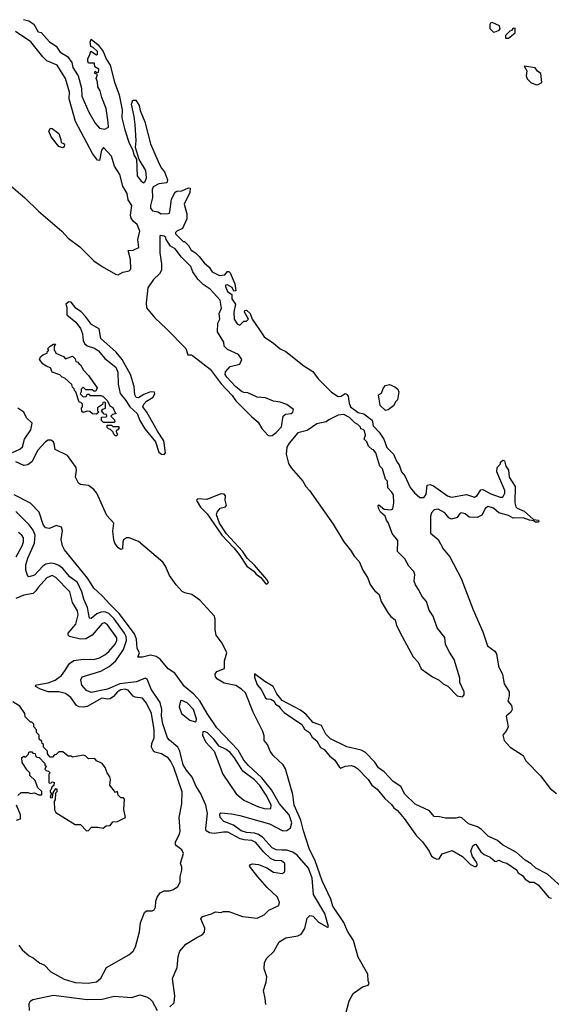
# Model space of a CAD drawing. Extents: x 2029662 to 2246637, y 225654 to 401419.
# Tile 134 of 256: x 2098885 to 2102823, y 331412 to 338701. Entities that reach past the tile are written whole.
import ezdxf

# ---------------------------------------------------------------- set-up
doc = ezdxf.new("R2010")
doc.units = 0

msp = doc.modelspace()

# ---------------------------------------------------------------- linework, layer by layer
at = {"layer": '0CON20XD'}
for points in [[(2098913.6, 338703.6), (2098951.7, 338691.7), (2098989.3, 338669.3), (2099021.7, 338611.7), (2099045, 338607.5), (2099105, 338537.5), (2099155.9, 338505.9), (2099185, 338460), (2099239.3, 338429.3), (2099270, 338385), (2099278.3, 338348.3), (2099317.5, 338285), (2099342, 338195), (2099346.2, 338135), (2099396.4, 338016.4), (2099443.3, 337935), (2099475, 337898.8), (2099515, 337891.2), (2099542.5, 337905), (2099539.3, 337940.7), (2099526.2, 338045), (2099493.3, 338125), (2099480, 338175), (2099462.5, 338205), (2099461.7, 338241.7), (2099452.5, 338265), (2099460, 338295), (2099440, 338305), (2099445, 338320), (2099455, 338310), (2099468.3, 338311.7), (2099470, 338335), (2099441.7, 338351.7), (2099438.3, 338378.3), (2099395, 338380), (2099390, 338395), (2099390, 338415), (2099402.5, 338435), (2099411.7, 338468.3), (2099455, 338440), (2099460, 338445), (2099460, 338465), (2099430, 338495), (2099413, 338503), (2099406.7, 338535), (2099413.3, 338556.7), (2099466.2, 338515), (2099503.3, 338465), (2099527.3, 338407.3), (2099555.5, 338365.5), (2099588.3, 338238.3), (2099622.2, 338145), (2099644.3, 338035), (2099642.2, 337975), (2099664.6, 337885), (2099695, 337786.2), (2099720, 337740), (2099732.9, 337695), (2099749.5, 337669.5), (2099755.8, 337545), (2099784, 337505), (2099805, 337493.8)], [(2102395, 338610), (2102415, 338613.3), (2102437.3, 338622.7), (2102445, 338632.5), (2102438.8, 338655), (2102385, 338680), (2102373.9, 338676.1), (2102367.5, 338665), (2102367.5, 338635), (2102395, 338610)], [(2098731.4, 337545), (2098922.7, 337382.7), (2099023.6, 337283.6), (2099196.3, 337136.3), (2099245, 337083.5), (2099329.5, 337019.5), (2099435, 336916.7), (2099495, 336874.5), (2099595, 336817.5), (2099615, 336812), (2099648.3, 336831.7), (2099697, 336843), (2099707.9, 336855), (2099706.9, 336925), (2099687.5, 336992.5), (2099725, 336995.7), (2099766.7, 337015), (2099759.6, 337075), (2099774.4, 337135), (2099755.7, 337185.7), (2099727.3, 337207.3), (2099711.6, 337231.6), (2099706.4, 337255), (2099714.5, 337325), (2099688.2, 337368.2), (2099682.1, 337415), (2099649.1, 337469.1), (2099626.9, 337555), (2099587.8, 337617.8), (2099565, 337692), (2099505, 337756.2), (2099490, 337735), (2099475, 337660), (2099460.7, 337660.7), (2099425, 337710), (2099297.3, 337947.3), (2099251.9, 338115), (2099254.1, 338165.9), (2099223.1, 338265), (2099161.2, 338365), (2099086.8, 338396.8), (2099055, 338426), (2098967.6, 338537.6), (2098853.8, 338615)], [(2102505, 338564.2), (2102556.7, 338605), (2102555, 338637.5), (2102537.5, 338635), (2102529.3, 338620.7), (2102515, 338616.7), (2102483.3, 338585), (2102484.3, 338564.3), (2102505, 338564.2)], [(2102715, 338218.8), (2102725, 338222.5), (2102753.3, 338236.7), (2102745, 338303.3), (2102720, 338320), (2102702.5, 338345), (2102623.3, 338356.7), (2102643, 338323), (2102637.5, 338285), (2102645, 338262.5), (2102675, 338234), (2102715, 338218.8)], [(2099805, 337493.8), (2099815, 337503.3), (2099825, 337530), (2099820, 337585), (2099770, 337665), (2099743.3, 337755), (2099748, 337805), (2099740, 337925), (2099734, 337985), (2099713.8, 338075), (2099723.6, 338106.4), (2099745, 338106.2), (2099770, 338065), (2099778.2, 338028.2), (2099812.9, 337945), (2099853.3, 337783.3), (2099910.3, 337650.3), (2099933.3, 337605), (2099958, 337575), (2099978.8, 337515), (2099975, 337492.5), (2099915, 337486.2), (2099874.3, 337465), (2099866.7, 337445), (2099868.5, 337385), (2099853.1, 337325), (2099853.8, 337305), (2099868.8, 337285), (2099907.8, 337277.8), (2099934.1, 337264.1), (2099985, 337266.7), (2099995, 337270), (2099998.3, 337278.3), (2100008.3, 337371.7), (2100036, 337424), (2100048.8, 337431.2), (2100085, 337433.3), (2100135, 337455.8), (2100147.5, 337455), (2100145, 337421.2), (2100104.3, 337335), (2100124.2, 337265), (2100123.1, 337226.9), (2100090, 337155), (2100050, 337135), (2100040, 337125), (2100040, 337115), (2100095, 337060), (2100105, 337060), (2100135, 337030), (2100154.1, 336994.1), (2100186.1, 336976.1), (2100215, 336947.5), (2100250.5, 336900.5), (2100289.5, 336869.5), (2100310, 336835), (2100365, 336806.7), (2100405, 336812.5), (2100425, 336836.7), (2100435, 336836.7), (2100445, 336827.5), (2100478, 336745), (2100486.7, 336693.3), (2100471.7, 336691.7), (2100459.3, 336719.3), (2100425, 336737.5), (2100410, 336735), (2100410, 336725), (2100425, 336690), (2100457, 336667), (2100457.5, 336635), (2100482.5, 336595), (2100471.2, 336535), (2100473.3, 336485), (2100495, 336450), (2100515, 336440), (2100545, 336470), (2100565, 336470), (2100580, 336485), (2100550, 336535), (2100551.7, 336548.3), (2100565, 336550), (2100592.5, 336525), (2100606.7, 336485), (2100657, 336413), (2100695, 336353.3), (2100765, 336306.7), (2100815, 336264), (2100856.2, 336245), (2100989.7, 336139.7), (2101055.5, 336095.5), (2101095, 336042), (2101195, 335942.5), (2101245, 335911.4), (2101266.8, 335913.2), (2101295, 335933.3), (2101305, 335930), (2101318, 335915), (2101325, 335862.5), (2101336, 335835), (2101393, 335793), (2101433.6, 335783.6), (2101495, 335736.7), (2101503.3, 335695), (2101547.6, 335647.6), (2101581.4, 335595), (2101604.5, 335534.5), (2101653.1, 335485), (2101678.5, 335428.5), (2101697.1, 335405), (2101713.1, 335353.1), (2101737.1, 335325), (2101776.8, 335236.8), (2101808.8, 335198.8), (2101848.8, 335165), (2101878.8, 335165), (2101895.4, 335185), (2101904.3, 335255), (2101925, 335260.6), (2101951.2, 335251.2), (2102055, 335177.2), (2102085, 335165.4), (2102195, 335185.6), (2102255, 335167.5), (2102275, 335178), (2102300.3, 335219.7), (2102315, 335224.2), (2102375, 335192.2), (2102445, 335165.7), (2102463, 335167), (2102479.4, 335195), (2102479.4, 335215), (2102418.8, 335355), (2102422.5, 335385), (2102446.1, 335413.9), (2102447.5, 335425), (2102465, 335440), (2102476.2, 335435), (2102486.2, 335395), (2102506.2, 335365), (2102510.8, 335315), (2102554.4, 335245), (2102553.3, 335125), (2102560.8, 335095), (2102570, 335085), (2102621.7, 335061.7), (2102691.7, 335001.7), (2102727.5, 334995), (2102730, 334985), (2102725, 334980), (2102705, 334980), (2102691.7, 334991.7), (2102662.5, 334995), (2102615, 335014.3), (2102540.7, 335010.7), (2102505, 335030.8), (2102435, 335050), (2102394.3, 335085), (2102355, 335097.9), (2102334.8, 335085.2), (2102307.4, 335032.6), (2102275, 335014.6), (2102215, 335019.2), (2102185, 335043.2), (2102155, 335049.2), (2102145, 335044.3), (2102125, 335016.2), (2102085, 335003.5), (2102063.8, 335013.8), (2102035, 335049.7), (2101985, 335078.6), (2101955, 335073.2), (2101935, 335050), (2101928, 335025), (2101929.1, 334899.1), (2101985, 334852.5), (2102023.3, 334785), (2102071.2, 334725), (2102155, 334563.3), (2102243.4, 334333.4), (2102315, 334169.2), (2102351.3, 334065), (2102405.1, 334025.1), (2102417, 334007), (2102431.7, 333915), (2102462.6, 333852.6), (2102474.2, 333784.2), (2102511, 333725), (2102511.2, 333695), (2102501.6, 333655), (2102528.3, 333625), (2102533.8, 333595), (2102523.5, 333575), (2102488.9, 333545), (2102503.1, 333466.9), (2102491.6, 333438.4), (2102465.3, 333405), (2102474.2, 333365), (2102519.6, 333315), (2102614.7, 333254.7), (2102635, 333213.1), (2102742.7, 333102.7), (2102815, 333008.4), (2102861.7, 332971.7)], [(2099205, 337752.5), (2099173.6, 337763.6), (2099117.5, 337835), (2099100, 337875), (2099113, 337897), (2099126.1, 337896.1), (2099175, 337857.5), (2099190, 337815), (2099191.7, 337791.7), (2099210, 337785), (2099217.5, 337775), (2099215, 337760), (2099205, 337752.5)], [(2100735, 335619.2), (2100755, 335622.9), (2100785, 335644), (2100825, 335687.5), (2100837.5, 335765), (2100855, 335780), (2100895, 335786.7), (2100907.5, 335795), (2100912.5, 335815), (2100865, 335853.3), (2100815, 335870), (2100765, 335877.5), (2100705, 335902.5), (2100645, 335907.5), (2100575, 335938.8), (2100545, 335941.2), (2100525, 335950), (2100482.5, 335985), (2100420, 336055), (2100407.5, 336075), (2100410, 336095), (2100445, 336132.5), (2100515, 336150), (2100530, 336185), (2100505, 336222.5), (2100425, 336260), (2100400, 336285), (2100397.5, 336315), (2100351.2, 336391.2), (2100352.5, 336455), (2100366.7, 336485), (2100362.5, 336525), (2100380, 336565), (2100370, 336625), (2100295.9, 336705.9), (2100245, 336740), (2100205, 336780), (2100167.5, 336835), (2100153, 336873), (2100082.3, 336942.3), (2100037.5, 337005), (2100002.5, 337025), (2099970, 337075), (2099968.3, 337088.3), (2099955, 337097.5), (2099925, 337102.5), (2099922, 337095), (2099922.5, 336975), (2099936.2, 336895), (2099934.2, 336845.8), (2099919.8, 336820.2), (2099875, 336778.8), (2099835, 336715.8), (2099821.9, 336605), (2099825, 336568.8), (2099885, 336493.3), (2099973.3, 336413.3), (2100116.7, 336266.7), (2100130, 336220), (2100155, 336221.1), (2100165, 336215.6), (2100296, 336115), (2100377.1, 336005), (2100459.2, 335919.2), (2100485, 335880), (2100605, 335760), (2100650.7, 335720.7), (2100678.6, 335675), (2100724.2, 335625), (2100735, 335619.2)], [(2099955, 335482.5), (2099964.4, 335495), (2099953, 335583), (2099904.6, 335654.6), (2099825.5, 335795.5), (2099796.2, 335835), (2099804.2, 335855), (2099825, 335878), (2099874.1, 335905.9), (2099887.1, 335935), (2099884.1, 335944.1), (2099855, 335946.8), (2099803.5, 335926.5), (2099765, 335902), (2099747.5, 335905), (2099737.5, 335925), (2099733.3, 335985), (2099706.7, 336075), (2099643.3, 336185), (2099599.5, 336239.5), (2099485, 336340), (2099473, 336413), (2099417.5, 336445), (2099372.5, 336505), (2099339.3, 336539.3), (2099300, 336565), (2099265, 336610), (2099248.3, 336611.7), (2099227.5, 336595), (2099233.3, 336573.3), (2099234.2, 336515), (2099301.1, 336461.1), (2099335.4, 336415.4), (2099349.5, 336375), (2099354.4, 336325.6), (2099364.6, 336305), (2099385, 336287.1), (2099438.8, 336268.8), (2099469.4, 336249.4), (2099515, 336191.8), (2099598.1, 336128.1), (2099612.4, 336092.4), (2099615, 336002.5), (2099629.7, 335935), (2099672.3, 335882.3), (2099700.6, 335835), (2099753.9, 335785), (2099773.8, 335735), (2099811.8, 335671.8), (2099890.4, 335575), (2099915, 335498.9), (2099935, 335484.2), (2099955, 335482.5)], [(2099585, 335720), (2099505, 335720), (2099490, 335735), (2099491.7, 335758.3), (2099525, 335760), (2099530, 335765), (2099528.3, 335778.3), (2099511.7, 335781.7), (2099490, 335805), (2099501.7, 335818.3), (2099520, 335825), (2099520, 335865), (2099515, 335870), (2099501.7, 335868.3), (2099498.3, 335851.7), (2099461.7, 335828.3), (2099460, 335805), (2099470, 335795), (2099455, 335780), (2099425, 335782.5), (2099405, 335800), (2099385, 335802.5), (2099355, 335792.5), (2099345, 335800), (2099342.5, 335825), (2099350, 335835), (2099350, 335855), (2099338.3, 335868.3), (2099325, 335870), (2099300, 335945), (2099290, 335955), (2099288.3, 335968.3), (2099275, 335980), (2099270, 336000), (2099218.3, 336048.3), (2099200, 336055), (2099182.5, 336072.5), (2099125, 336092.5), (2099113, 336123), (2099080, 336135), (2099055, 336152.5), (2099032.5, 336185), (2099040, 336205), (2099055, 336220), (2099088.3, 336231.7), (2099091.7, 336248.3), (2099100, 336255), (2099090, 336265), (2099110, 336285), (2099135, 336300), (2099150, 336300), (2099140, 336285), (2099140, 336255), (2099148.3, 336248.3), (2099151.7, 336231.7), (2099208.3, 336208.3), (2099225, 336190), (2099275, 336210), (2099295, 336190), (2099301.7, 336171.7), (2099315, 336166.7), (2099325, 336150), (2099335, 336146.7), (2099356.4, 336106.4), (2099395, 336066.7), (2099457.5, 335975), (2099448.3, 335951.7), (2099435, 335950), (2099425, 335960), (2099375, 335960), (2099355, 335980), (2099340, 335965), (2099340, 335945), (2099331.7, 335931.7), (2099355, 335910), (2099378.3, 335911.7), (2099385, 335930), (2099398.3, 335928.3), (2099405, 335920), (2099485, 335920), (2099500, 335915), (2099535, 335880), (2099551.7, 335841.7), (2099575, 335830), (2099591.7, 335791.7), (2099600, 335785), (2099571.7, 335778.3), (2099560, 335765), (2099588.3, 335738.3), (2099590, 335725), (2099585, 335720)], [(2101595, 335808), (2101555.8, 335845), (2101542.5, 335925), (2101565, 335937.5), (2101580.8, 335975), (2101595, 335992), (2101625, 336000), (2101665, 335984.2), (2101685.7, 335965), (2101694, 335945), (2101685, 335886.7), (2101671.2, 335875), (2101655, 335843.3), (2101615, 335812), (2101595, 335808)], [(2098832.5, 335497.5), (2098885, 335520.9), (2098905, 335539.2), (2098920.5, 335595), (2098966.6, 335665), (2098977.5, 335715), (2098934.1, 335754.1), (2098916.4, 335795), (2098870.4, 335825)], [(2102165, 333687.5), (2102177, 333703), (2102177.5, 333725), (2102146.7, 333795), (2102146.1, 333826.1), (2102103.8, 333965), (2102068.3, 334018.3), (2102040, 334075), (2102035, 334128), (2101978.5, 334198.5), (2101949, 334285), (2101919, 334329), (2101899.1, 334395), (2101863.1, 334433.1), (2101844.6, 334475), (2101816.3, 334516.3), (2101807.9, 334545), (2101811.3, 334595), (2101805.9, 334615), (2101768.2, 334655), (2101738.8, 334708.8), (2101682.9, 334765), (2101685.9, 334845.9), (2101645, 334897.5), (2101617.5, 334975), (2101602.5, 334995), (2101592.5, 335025), (2101557.5, 335055), (2101542.5, 335085), (2101540, 335105), (2101545, 335110), (2101585, 335076.7), (2101635, 335072.5), (2101650, 335080), (2101656.7, 335125), (2101653, 335183), (2101640, 335205), (2101612.5, 335235), (2101610, 335285), (2101595, 335300), (2101572.5, 335375), (2101553.3, 335395), (2101523.3, 335495), (2101506.4, 335516.4), (2101495, 335520), (2101470, 335545), (2101457.5, 335575), (2101437.5, 335595), (2101447.5, 335625), (2101438.3, 335658.3), (2101428.3, 335668.3), (2101411.7, 335671.7), (2101410, 335685), (2101390, 335705), (2101367, 335717), (2101327.5, 335755), (2101285, 335777.1), (2101245, 335773.8), (2101175, 335740), (2101155.7, 335724.3), (2101085, 335708), (2101015, 335659.2), (2100945, 335642), (2100880, 335565), (2100865, 335536.2), (2100860, 335485), (2100875.5, 335415), (2100895, 335382.5), (2100982.5, 335285), (2101003.8, 335245), (2101031.5, 335215), (2101206.7, 334966.7), (2101286.2, 334835), (2101336.2, 334775), (2101365, 334727.1), (2101399.7, 334689.7), (2101427.1, 334625), (2101462.4, 334572.4), (2101483.2, 334515), (2101515, 334473.6), (2101549.1, 334445), (2101562.1, 334395), (2101615, 334306.7), (2101635, 334282.1), (2101667.4, 334257.4), (2101677.1, 334215), (2101717.7, 334135), (2101800, 333985), (2101835.7, 333945.7), (2101858.8, 333895), (2101942.1, 333835), (2101991.7, 333811.7), (2102021.5, 333785), (2102056.8, 333766.8), (2102125, 333695.7), (2102165, 333687.5)], [(2099605, 335620), (2099595, 335620), (2099581.7, 335631.7), (2099578.3, 335648.3), (2099558.3, 335668.3), (2099541.7, 335671.7), (2099531.7, 335681.7), (2099531.7, 335698.3), (2099565, 335700), (2099575, 335690), (2099618.3, 335688.3), (2099618.3, 335671.7), (2099600, 335655), (2099601.7, 335641.7), (2099610, 335635), (2099605, 335620)], [(2101298.6, 331335), (2101325, 331437.5), (2101355, 331490.8), (2101425, 331540.6), (2101465.8, 331554.2), (2101473.8, 331565), (2101465.8, 331585.8), (2101464.6, 331635), (2101391.9, 331761.9), (2101356.8, 331885), (2101313.8, 331953.8), (2101287.3, 332017.3), (2101205, 332138.5), (2101189.5, 332189.5), (2101125.3, 332325), (2101073.9, 332473.9), (2101028.2, 332565), (2100986.2, 332695), (2100967.3, 332775), (2100919.4, 332885), (2100908.8, 332965), (2100854.2, 333155), (2100835.6, 333185.6), (2100763.1, 333253.1), (2100741.1, 333285), (2100720, 333335), (2100696, 333365), (2100695, 333400), (2100685, 333432.5), (2100614, 333575), (2100556.9, 333716.9), (2100528, 333745), (2100485, 333771.4), (2100399.9, 333789.9), (2100349.6, 333819.6), (2100335.4, 333835), (2100333.8, 333855), (2100345.3, 333874.7), (2100403.1, 333896.9), (2100401.5, 333955), (2100418.2, 334015), (2100385, 334086.5), (2100341.1, 334145), (2100332.7, 334185), (2100334.1, 334264.1), (2100327.5, 334285), (2100218.8, 334405), (2100160.6, 334445), (2100107.3, 334457.3), (2100087.6, 334467.6), (2100045, 334516.9), (2099995.7, 334585.7), (2099965.8, 334655), (2099946, 334685), (2099765, 334837.8), (2099695, 334864.4), (2099675, 334864.3), (2099655, 334850), (2099647.8, 334835), (2099645.6, 334784.4), (2099635, 334778), (2099615, 334790), (2099588.5, 334825), (2099581.1, 334851.1), (2099574.6, 334915.4), (2099581.1, 334975), (2099530.8, 335030.8), (2099456.4, 335195), (2099435, 335221.9), (2099395, 335252), (2099335, 335258.9), (2099319.8, 335269.8), (2099298.5, 335315), (2099305.4, 335365), (2099302.1, 335385), (2099237.7, 335475), (2099148.5, 335518.5), (2099140.3, 335560.3), (2099134.5, 335575), (2099115, 335587.7), (2099095, 335588.5), (2099075, 335577.2), (2099018.3, 335515), (2098975, 335427.8), (2098945, 335405.7), (2098915, 335400.8), (2098857.3, 335427.3)], [(2100708.5, 331411.5), (2100704, 331454), (2100691.1, 331515), (2100711.1, 331575), (2100715.3, 331615), (2100696.9, 331675), (2100697.7, 331722.3), (2100715, 331753.3), (2100767.5, 331802.5), (2100807.5, 331875), (2100857.5, 331905), (2100945, 331918.9), (2100968.9, 331931.1), (2100997.3, 331972.7), (2101015, 332048.8), (2101035, 332068), (2101060, 332065), (2101099.5, 332019.5), (2101165, 331983.8), (2101172.5, 331987.5), (2101145.3, 332085), (2101062.2, 332225), (2101052.4, 332345), (2101025, 332420), (2100940, 332515), (2100908.3, 332538.3), (2100865, 332553.8), (2100827.2, 332552.8), (2100785, 332556.4), (2100755, 332570.4), (2100686.8, 332646.8), (2100655, 332667.8), (2100625, 332679.5), (2100565, 332682.9), (2100526.5, 332695), (2100467.7, 332737.7), (2100396.2, 332765), (2100370, 332795), (2100367, 332823), (2100375, 332830), (2100455, 332821.5), (2100515, 332810.4), (2100735, 332748.7), (2100835, 332696.9), (2100865, 332697.5), (2100891.3, 332718.7), (2100900.8, 332755), (2100881.8, 332815), (2100810.3, 332895), (2100749.2, 332999.2), (2100679, 333089), (2100580, 333180), (2100545, 333219.5), (2100504.4, 333294.4), (2100345, 333457.9), (2100272.5, 333565), (2100218.5, 333658.5), (2100175, 333709), (2100105.5, 333765.5), (2100034.5, 333864.5), (2099984.7, 333895), (2099926.3, 333966.3), (2099895, 333987.1), (2099854, 333996), (2099795, 333981.4), (2099761.2, 333981.2), (2099771.4, 334015), (2099755, 334046.7), (2099750.2, 334115), (2099735.6, 334155), (2099621.6, 334305), (2099553, 334373), (2099496.9, 334436.9), (2099435, 334491.9), (2099389.7, 334565), (2099215.6, 334775.6), (2099202.5, 334805), (2099192.7, 334852.7), (2099203.1, 334916.9), (2099195.4, 334945), (2099155, 334956.1), (2099105, 334934.4), (2099075, 334940), (2099059.2, 334965), (2099029.6, 335055), (2098965, 335123.1), (2098845, 335183.7)], [(2100715, 334522.5), (2100727.5, 334535), (2100715, 334557.5), (2100625, 334662.9), (2100570, 334715), (2100535, 334765.8), (2100418, 334895), (2100364.2, 334975), (2100343.8, 335035), (2100347.5, 335055), (2100370, 335085), (2100410, 335095), (2100416.4, 335103.6), (2100407.5, 335145), (2100410, 335175), (2100399.3, 335189.3), (2100375, 335192), (2100270.6, 335149.4), (2100205, 335153.3), (2100195.6, 335145), (2100198.5, 335135), (2100225, 335091.8), (2100273.8, 335043.8), (2100381.8, 334885), (2100471.9, 334791.9), (2100511.7, 334741.7), (2100566.5, 334655), (2100619.2, 334619.2), (2100637.1, 334597.1), (2100671.7, 334571.7), (2100705, 334527.5), (2100715, 334522.5)], [(2099997.8, 331392.2), (2100028.3, 331421.7), (2100034.3, 331475), (2100016.4, 331603.6), (2100052.5, 331685), (2100060, 331765), (2100071.4, 331805), (2100115, 331857.5), (2100196.7, 331906.7), (2100236.7, 331925), (2100254.1, 331945.9), (2100256, 331975), (2100226.4, 332043.6), (2100238.3, 332061.7), (2100305, 332080.8), (2100335, 332096.2), (2100375, 332092), (2100395, 332098.8), (2100435, 332098.8), (2100535, 332060.8), (2100645, 332050), (2100695, 332073.8), (2100730.3, 332109.7), (2100805.8, 332144.2), (2100810, 332165), (2100794.4, 332205), (2100717.2, 332277.2), (2100648, 332355), (2100587.5, 332435), (2100595, 332447.5), (2100609.3, 332450.7), (2100655, 332446), (2100715, 332422.9), (2100765, 332388.9), (2100829.1, 332380.9), (2100843.2, 332386.8), (2100850, 332400), (2100849.1, 332455), (2100825, 332472.9), (2100775, 332477.3), (2100741.7, 332491.7), (2100691.1, 332541.1), (2100635, 332609.8), (2100604.2, 332625), (2100548.2, 332628.2), (2100517.5, 332637.5), (2100425.7, 332685), (2100395, 332686.1), (2100325, 332675.2), (2100290.2, 332680.2), (2100266.4, 332695), (2100263.2, 332713.2), (2100276.8, 332823.2), (2100264.8, 332885), (2100224.2, 332975), (2100192.2, 333025), (2100163.6, 333093.6), (2100120.8, 333145), (2100097, 333185), (2100070.5, 333285), (2100056.5, 333316.5), (2099995, 333366.1), (2099980.5, 333385), (2099945, 333489.2), (2099936.5, 333545), (2099937.3, 333595), (2099924.8, 333645), (2099860, 333745), (2099829.1, 333819.1), (2099815, 333825.6), (2099749.8, 333800.2), (2099625.5, 333784.5), (2099535, 333744.4), (2099415, 333719.7), (2099380, 333735), (2099344, 333775), (2099338, 333815), (2099348.8, 333835), (2099485, 333877.7), (2099546.4, 333913.6), (2099597.1, 333955), (2099655, 334039.2), (2099676.8, 334105), (2099672.9, 334135), (2099660.1, 334160.1), (2099585, 334266), (2099545, 334305.2), (2099515, 334316.6), (2099485, 334316), (2099456.3, 334303.7), (2099415, 334269.2), (2099401.2, 334271.2), (2099388.3, 334348.3), (2099360.6, 334410.6), (2099344.7, 334465.3), (2099313.3, 334535), (2099255, 334576.2), (2099205, 334638.4), (2099175, 334660.6), (2099145, 334673.5), (2099115, 334677.6), (2099079.2, 334670.8), (2099055, 334654.5), (2098995, 334590), (2098955, 334575.8), (2098945, 334582), (2098930.8, 334625), (2098929.7, 334665), (2098944.3, 334715), (2098995.6, 334825), (2098998.9, 334885), (2098985, 334922.2), (2098955, 334961.5), (2098855, 335061.2)], [(2098857.6, 334725), (2098903.1, 334806.9), (2098912.1, 334835), (2098913, 334865), (2098900.9, 334885), (2098875, 334905.3)], [(2098879.3, 331849.3), (2098904.3, 331815), (2098955, 331770), (2098985.8, 331755.8), (2099035, 331716.2), (2099065, 331704), (2099115, 331652), (2099215, 331597.5), (2099295, 331573.7), (2099392.3, 331567.7), (2099455, 331577.5), (2099485.6, 331605), (2099526.7, 331685), (2099693.2, 331776.8), (2099725, 331804), (2099742, 331838), (2099772.2, 331947.8), (2099779.4, 332015), (2099809.5, 332090.5), (2099825, 332103.8), (2099865, 332103.8), (2099880, 332110), (2099890, 332130), (2099893.6, 332175), (2099904.1, 332205.9), (2099925, 332238.1), (2099955, 332251.5), (2099995, 332252.2), (2100025, 332261.4), (2100056, 332285), (2100072.9, 332315), (2100074.4, 332355), (2100085.8, 332405.8), (2100085.9, 332425.9), (2100075.9, 332455.9), (2100098.8, 332528.8), (2100085.5, 332555.5), (2100046.7, 332585), (2100040, 332595), (2100040, 332615), (2100069.1, 332670.9), (2100073.9, 332693.9), (2100065.6, 332795), (2100086.7, 332895), (2100087.5, 332985), (2100026.6, 333165), (2100003.2, 333213.2), (2099985, 333235.6), (2099954.2, 333255), (2099935, 333266.4), (2099885, 333279.2), (2099875, 333286.7), (2099862, 333315), (2099863.6, 333343.6), (2099882.1, 333385), (2099881.7, 333445), (2099861.9, 333565), (2099825, 333640.6), (2099795, 333677.2), (2099740, 333685), (2099725, 333692.7), (2099687.9, 333737.9), (2099665, 333744.5), (2099635, 333739.7), (2099610.2, 333725), (2099579.3, 333690.7), (2099555, 333673.9), (2099535, 333670.9), (2099492.1, 333677.9), (2099385, 333615.6), (2099355, 333610.4), (2099325, 333614.1), (2099305, 333624.8), (2099263.6, 333683.6), (2099225, 333713.7), (2099175, 333725.2), (2099095, 333726.1), (2099039.2, 333745), (2099002.9, 333765), (2099004.2, 333775), (2099011.9, 333778.1), (2099095, 333791.6), (2099147.5, 333812.5), (2099195, 333845.9), (2099218.7, 333881.3), (2099253.1, 333935), (2099285, 333957.5), (2099355, 333965.8), (2099435, 333964.7), (2099475, 333976.2), (2099515, 333998.9), (2099545.7, 334024.3), (2099591.7, 334078.3), (2099605.2, 334105), (2099605.2, 334125), (2099535, 334220.4), (2099514.1, 334235.9), (2099495, 334230), (2099422.5, 334145), (2099375, 334116.4), (2099335, 334114.4), (2099253.9, 334133.9), (2099244.6, 334145), (2099245, 334158.8), (2099299.7, 334225), (2099319, 334295), (2099313, 334325), (2099276.3, 334386.3), (2099256.5, 334466.5), (2099152.5, 334572.5), (2099126, 334586), (2099085, 334568), (2099021.4, 334498.6), (2099005, 334471.8), (2098985, 334453.4), (2098915, 334439.7), (2098855, 334416.3)], [(2102925, 332257.4), (2102796.3, 332375), (2102708.7, 332418.7), (2102675, 332452.4), (2102629.2, 332479.2), (2102564.4, 332535), (2102462.1, 332592.1), (2102425, 332625.1), (2102356.7, 332656.7), (2102306.8, 332705), (2102275.8, 332725), (2102209, 332749), (2102161.4, 332791.4), (2102143.5, 332796.5), (2102115, 332789.5), (2102039.1, 332789.1), (2101995, 332800.8), (2101955, 332802), (2101921.4, 332845), (2101813.6, 332893.6), (2101737.4, 332967.4), (2101707.9, 333025), (2101651.2, 333061.2), (2101585, 333131.8), (2101542.4, 333162.4), (2101515, 333205.4), (2101447.5, 333275), (2101415, 333294.2), (2101308.6, 333318.6), (2101186.2, 333376.2), (2101152.7, 333412.7), (2101120, 333475), (2101058.2, 333498.2), (2101005, 333559.5), (2100965, 333589.4), (2100830, 333660), (2100789.6, 333709.6), (2100762.2, 333765), (2100700.8, 333800.8), (2100625, 333857.5), (2100625, 333832.5), (2100645, 333776.7), (2100672.9, 333742.9), (2100705, 333680), (2100715, 333673.3), (2100745, 333670), (2100770, 333655), (2100780, 333635), (2100805, 333620), (2100813.6, 333603.6), (2100845, 333572.5), (2100975, 333482.5), (2100995, 333447.5), (2101033, 333423), (2101050.5, 333390.5), (2101085, 333362.5), (2101114.1, 333314.1), (2101139.3, 333299.3), (2101180.5, 333250.5), (2101219.3, 333219.3), (2101250.7, 333170.7), (2101265, 333160), (2101295, 333173.8), (2101340.7, 333180.7), (2101365, 333173.3), (2101387.7, 333157.7), (2101465.8, 333075.8), (2101493, 333033), (2101533.9, 333003.9), (2101590, 332935), (2101640, 332890), (2101657, 332867), (2101685, 332847.5), (2101732.5, 332787.5), (2101825, 332660), (2101868.8, 332615), (2101918.8, 332545), (2101935, 332508.8), (2101955, 332496.2), (2101975, 332487.5), (2101991.7, 332488.3), (2102015, 332526.7), (2102089.3, 332549.3), (2102166.4, 332506.4), (2102225, 332447.5), (2102255, 332432.5), (2102267, 332433), (2102276.2, 332445), (2102270, 332465), (2102240, 332505), (2102227.5, 332545), (2102242.5, 332585), (2102253.9, 332596.1), (2102265, 332597.5), (2102300.9, 332540.9), (2102325, 332520.8), (2102371.2, 332501.2), (2102405, 332472), (2102415, 332468.8), (2102435, 332480), (2102465, 332463.3), (2102495, 332456.7), (2102565, 332406.2), (2102578.8, 332385), (2102608.8, 332365), (2102629.3, 332339.3), (2102665, 332316.7), (2102695, 332316), (2102725, 332296.2), (2102805, 332203.3), (2102825, 332196.7)], [(2098871.7, 332958.3), (2098895, 332980), (2098945, 332980), (2098965, 332972.5), (2098995, 332977.5), (2099025, 332962.5), (2099048.3, 332961.7), (2099048.3, 332988.3), (2099020, 333015), (2098998.3, 333068.3), (2098960, 333105), (2098960, 333125), (2098940, 333145), (2098903, 333203), (2098901.7, 333238.3), (2098915, 333250), (2098928.3, 333241.7), (2098948.3, 333261.7), (2098955, 333280), (2098975, 333280), (2098981.7, 333271.7), (2098998.3, 333268.3), (2099001.7, 333251.7), (2099011.7, 333241.7), (2099028.3, 333238.3), (2099070, 333195), (2099071.7, 333181.7), (2099080, 333175), (2099071.7, 333151.7), (2099081.7, 333141.7), (2099098.3, 333138.3), (2099110, 333125), (2099100, 333115), (2099100, 333055), (2099105, 333050), (2099118.3, 333051.7), (2099125, 333060), (2099140, 333055), (2099138.3, 333031.7), (2099121.7, 333018.3), (2099118.3, 333001.7), (2099110, 332995), (2099111.7, 332981.7), (2099120, 332975), (2099110, 332945), (2099115, 332940), (2099128.3, 332941.7), (2099131.7, 332978.3), (2099151.7, 333008.3), (2099160, 333005), (2099160, 332985), (2099150, 332975), (2099147.5, 332925), (2099140, 332915), (2099141.7, 332851.7), (2099152.3, 332832.3), (2099295, 332743.3), (2099335, 332742.5), (2099380, 332695), (2099395, 332697.5), (2099417.5, 332722.5), (2099463.9, 332723.9), (2099503.3, 332716.7), (2099525, 332732.5), (2099555, 332736.7), (2099575, 332762.5), (2099610, 332765), (2099667.5, 332795), (2099656, 332855), (2099661.7, 332931.7), (2099655, 332940), (2099635, 332940), (2099615, 332960), (2099608.3, 332988.3), (2099595, 332980), (2099553, 333033), (2099556.7, 333075), (2099552.5, 333095), (2099533.3, 333125), (2099518.8, 333165), (2099495.6, 333195.6), (2099453.9, 333213.9), (2099441.7, 333231.7), (2099395, 333230), (2099375, 333250), (2099357, 333257), (2099275, 333242.5), (2099265, 333250), (2099245, 333250), (2099205, 333280), (2099175, 333280), (2099155, 333260), (2099141.7, 333258.3), (2099128.3, 333241.7), (2099111.7, 333241.7), (2099090, 333265), (2099090, 333285), (2099060, 333315), (2099060, 333335), (2099051.7, 333341.7), (2099048.3, 333358.3), (2099030, 333375), (2099030, 333405), (2099010, 333425), (2099010, 333445), (2098990, 333465), (2098990, 333485), (2098975, 333500), (2098965, 333500), (2098925, 333540), (2098922.5, 333565), (2098885, 333620), (2098835, 333650)], [(2100185, 333502.5), (2100192.7, 333507.3), (2100195.4, 333525), (2100171.8, 333595), (2100125, 333642.8), (2100085, 333661.4), (2100075, 333658.8), (2100066.8, 333615), (2100084.5, 333564.5), (2100145, 333514.6), (2100185, 333502.5)], [(2100705, 332859.7), (2100745, 332862.2), (2100746.7, 332885), (2100715, 332953.3), (2100665, 333031.9), (2100625, 333073.4), (2100538.8, 333138.8), (2100477.3, 333237.3), (2100444.8, 333275), (2100415, 333298.2), (2100363.6, 333323.6), (2100322.3, 333375), (2100275, 333420.4), (2100255, 333431.5), (2100241.1, 333428.9), (2100238.2, 333405), (2100261.1, 333355), (2100324.7, 333284.7), (2100389.2, 333115), (2100489.7, 332969.7), (2100545, 332923.9), (2100655, 332873.3), (2100705, 332859.7)], [(2098860, 332775), (2098890, 332785), (2098890, 332815), (2098860, 332885)], [(2098957.5, 331365), (2098955.4, 331415), (2098962.9, 331435), (2098983.1, 331446.9), (2099135, 331479.2), (2099385, 331447.2), (2099495, 331451), (2099585, 331470.8), (2099715, 331462.9), (2099775, 331482), (2099825, 331468), (2099845.6, 331455.6), (2099865, 331433.8), (2099903.8, 331365)]]:
    msp.add_lwpolyline(points, dxfattribs=at)

doc.saveas('drawing.dxf')
